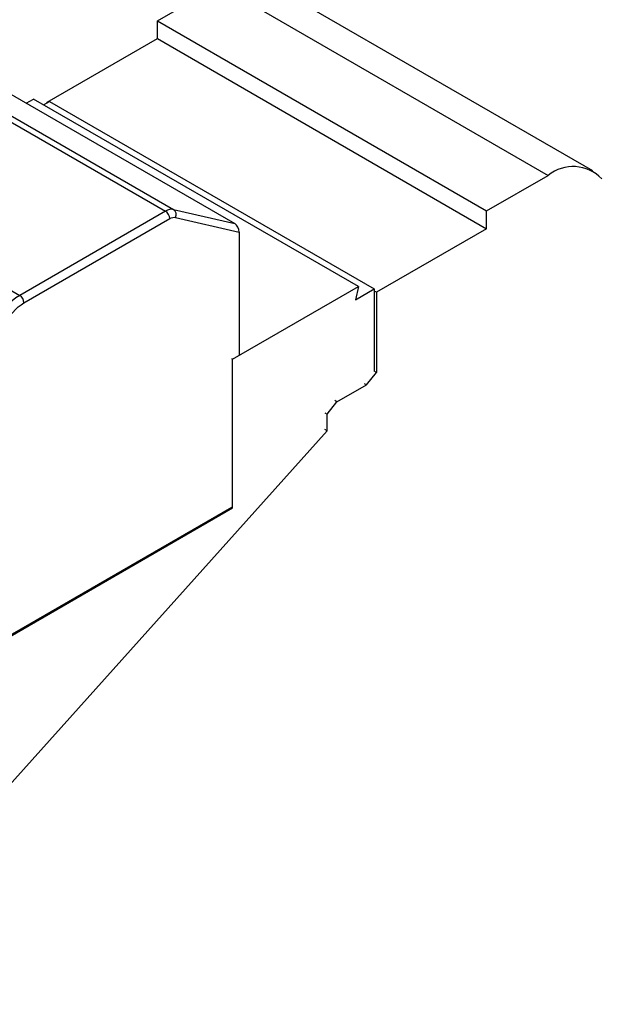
# Model space of a CAD drawing. Header units: millimetres. Extents: x 3 to 274, y 6 to 213.
# Tile 30 of 32: x 232 to 246, y 161 to 186. Entities that reach past the tile are written whole.
import ezdxf

# ---------------------------------------------------------------- set-up
doc = ezdxf.new("R2010")
doc.units = ezdxf.units.MM

msp = doc.modelspace()

# ---------------------------------------------------------------- linework, layer by layer
for p, q in [((246.0308, 181.9621), (237.8991, 186.6564)), ((235.2727, 185.6693), (236.7929, 186.5469)), ((236.7929, 186.5469), (244.9247, 181.8525)), ((235.2727, 185.6693), (243.4044, 180.9749)), ((235.2727, 185.2304), (235.2727, 185.6693)), ((227.692, 185.4576), (235.4702, 180.9674)), ((227.8948, 185.5009), (235.673, 181.0106)), ((229.4037, 185.1519), (237.1818, 180.6616)), ((232.5503, 183.6588), (235.2727, 185.2304)), ((235.2727, 185.2304), (243.4044, 180.536)), ((232.0313, 183.635), (232.2104, 183.7383)), ((240.236, 179.1052), (232.2104, 183.7383)), ((232.4579, 183.5954), (232.6033, 183.6794)), ((232.559, 183.6538), (232.5503, 183.6588)), ((232.5503, 183.6488), (232.5503, 183.6588)), ((232.6033, 183.6794), (240.629, 179.0463)), ((224.0911, 183.3789), (231.8693, 178.8886)), ((243.4044, 180.9749), (244.9247, 181.8525)), ((235.673, 181.0106), (237.1818, 180.6616)), ((243.4044, 180.536), (243.4044, 180.9749)), ((235.4702, 180.9674), (231.8693, 178.8886)), ((231.9753, 178.7049), (235.5762, 180.7837)), ((235.7182, 180.8139), (237.2879, 180.4509)), ((243.4044, 180.536), (240.682, 178.9644)), ((237.2879, 180.4509), (237.2879, 177.4237)), ((237.1288, 177.3115), (240.236, 179.1052)), ((240.236, 179.1052), (240.1697, 178.7811)), ((240.1697, 178.7811), (240.629, 179.0463)), ((240.629, 179.0463), (240.629, 177.0149)), ((240.682, 178.9644), (240.629, 178.995)), ((240.682, 178.9644), (240.682, 176.9843)), ((237.1288, 177.3115), (237.1111, 177.3217)), ((237.1288, 173.637), (237.1288, 177.3115)), ((240.4371, 176.6796), (240.682, 176.9843)), ((240.682, 176.9843), (240.629, 177.0149)), ((239.7072, 176.2583), (240.4371, 176.6796)), ((240.384, 176.7102), (240.4371, 176.6796)), ((239.4623, 175.9536), (239.7072, 176.2583)), ((239.7072, 176.2583), (239.6542, 176.2889)), ((239.4092, 175.9842), (239.4623, 175.9536)), ((239.4623, 175.5453), (239.4623, 175.9536)), ((226.7625, 161.3753), (239.4623, 175.5453)), ((239.4623, 175.5453), (239.4092, 175.5759)), ((229.5097, 169.2386), (237.1288, 173.637)), ((237.1111, 173.6472), (230.3464, 169.742)), ((237.1111, 173.6472), (237.1288, 173.637))]:
    msp.add_line(p, q)
for centre, radius, start, end in [((245.5425, 181.0843), 0.9859, 44.10225, 128.80582), ((235.6271, 180.7285), 0.2858, 80.76827, 123.30142), ((235.5815, 180.886), 0.1546, 332.19862, 53.70263), ((235.346, 180.7732), 0.2305, 2.60548, 57.39452), ((232.6795, 177.614), 1.5103, 122.44239, 156.92211), ((231.7451, 178.6944), 0.2305, 2.60548, 57.39452)]:
    msp.add_arc(centre, radius, start, end)
msp.add_ellipse((237.1818, 180.5121), major_axis=(-0.0594, 0.1582), ratio=0.5555901, start_param=4.1180284, end_param=5.6888247)
for points in [[(235.5762, 180.7837), (235.627, 180.813), (235.6766, 180.8236), (235.7182, 180.8139)], [(231.483, 178.1247), (231.5955, 178.3751), (231.7793, 178.5917), (231.9753, 178.7049)]]:
    msp.add_open_spline(points, degree=3)

doc.saveas('drawing.dxf')
